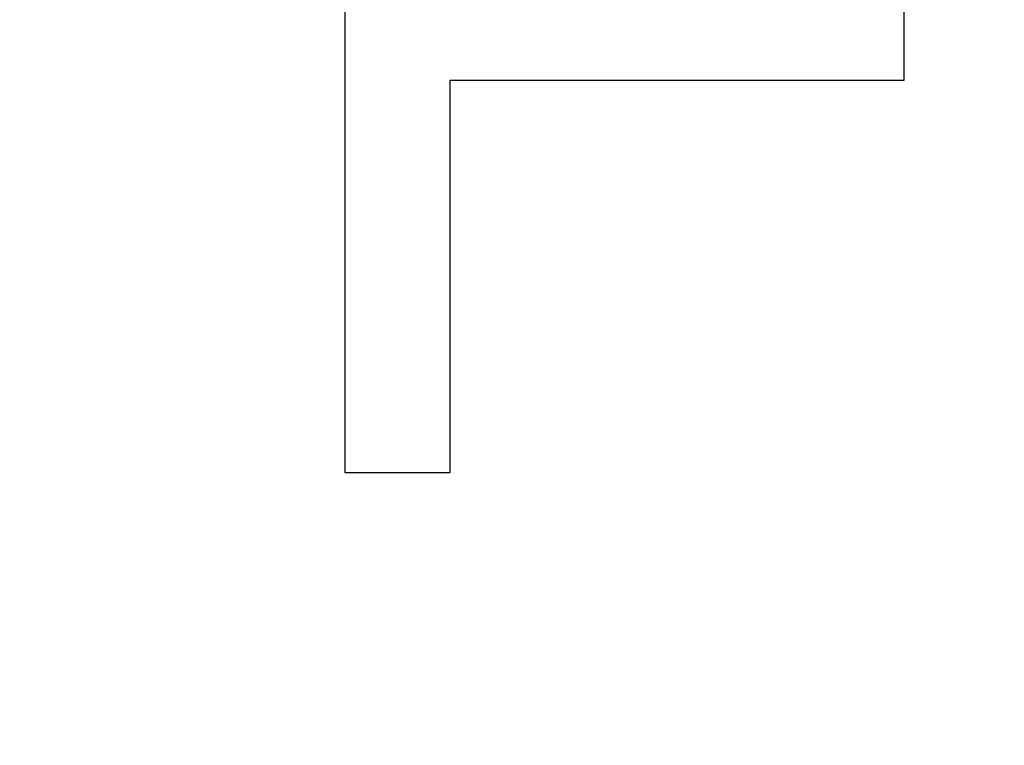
# Model space of a CAD drawing. Header units: millimetres. Extents: x 0 to 297, y 0 to 210.
# Tile 140 of 256: x 56.577 to 56.947, y 156.727 to 156.999. Entities that reach past the tile are written whole.
import ezdxf

# ---------------------------------------------------------------- set-up
doc = ezdxf.new("R2010")
doc.units = ezdxf.units.MM
doc.header["$LTSCALE"] = 16.335
doc.layers.get('0').update_dxf_attribs({"linetype": 'CONTINUOUS'})
doc.layers.add('AXES_REF', color=7, linetype='CONTINUOUS')

msp = doc.modelspace()

# ---------------------------------------------------------------- linework, layer by layer
at = {"color": 7, "linetype": 'Continuous'}
for p, q in [((56.69919944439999, 156.8289647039), (56.69919944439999, 157.1439647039)), ((56.90919945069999, 157.0166242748), (56.90919945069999, 156.9764115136)), ((56.73857444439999, 156.9764115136), (56.73857444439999, 156.8289647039)), ((56.90919945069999, 156.9764115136), (56.73857444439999, 156.9764115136)), ((56.73857444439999, 156.8289647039), (56.69919944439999, 156.8289647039))]:
    msp.add_line(p, q, dxfattribs=at)
for radius in [6.787079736, 6.7865, 6.743039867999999]:
    msp.add_circle((57.4637306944, 154.7114647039), radius, dxfattribs=at)
for radius, start, end in [(6.72, 278.2771290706, 261.7228709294), (6.874, 193.234383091, 36.7246116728)]:
    msp.add_arc((57.4637306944, 154.7114647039), radius, start, end, dxfattribs=at)
at = {"layer": 'AXES_REF', "color": 9, "linetype": 'Continuous'}
for radius in [6.191158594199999, 4.150003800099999]:
    msp.add_circle((57.4637306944, 154.7114647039), radius, dxfattribs=at)

doc.saveas('drawing.dxf')
